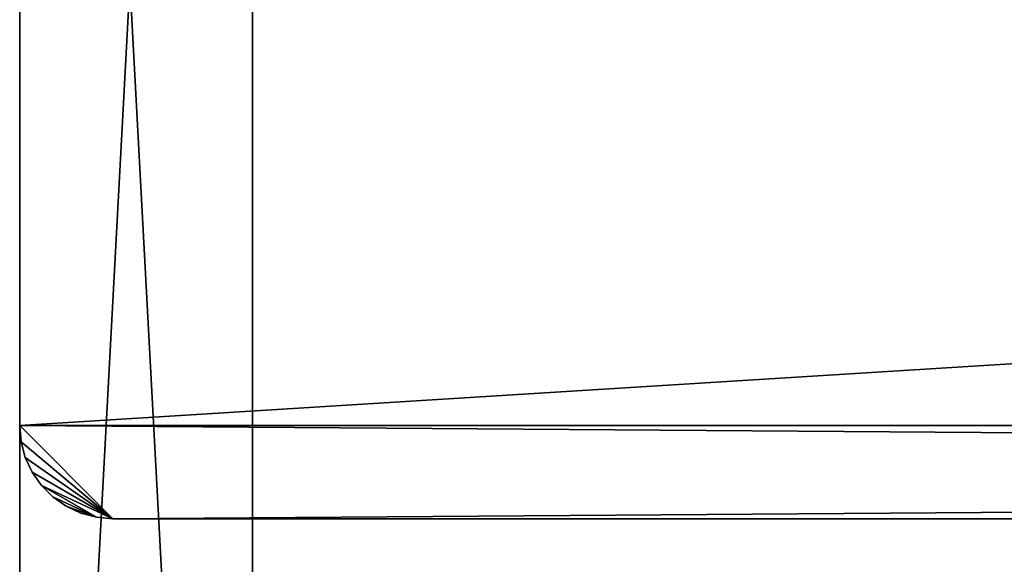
# Model space of a CAD drawing. Header units: centimetres. Extents: x 0.1 to 28.1, y 0.1 to 9.9.
# Tile 12 of 256: x 0.1 to 2.3, y 3.7 to 4.9. Entities that reach past the tile are written whole.
import ezdxf

# ---------------------------------------------------------------- set-up
doc = ezdxf.new("R2010")
doc.units = ezdxf.units.CM
doc.header["$LTSCALE"] = 2.54
doc.layers.get('0').update_dxf_attribs({"true_color": 0xff5454})

# ---------------------------------------------------------------- blocks, each defined once
blk = doc.blocks.new('P__ka na papier toaletowy COVUU.STL')
at = {"color": 0}
for p, q in [((0.1444, 0.5578, 34.05), (0.6444, 9.8578, 34.05)), ((0.1444, 0.5578, 34.05), (0.6444, 9.8578, 34.05)), ((0.6444, 0.0578, 34.05), (0.6444, 9.8578, 34.05)), ((0.6444, 0.0578, 34.05), (0.6444, 9.8578, 34.05)), ((0.6444, 9.8578, 34.25), (0.6444, 0.0578, 34.25)), ((0.6444, 9.8578, 34.25), (0.6444, 0.0578, 34.25)), ((0.1444, 0.5578, 34.25), (0.1444, 9.3578, 34.25)), ((0.1444, 9.3578, 34.25), (0.1444, 0.5578, 34.05)), ((0.1444, 9.3578, 34.25), (0.1444, 0.5578, 34.05)), ((0.1444, 9.3578, 34.05), (0.1444, 0.5578, 34.05)), ((0.1444, 9.3578, 34.05), (0.1444, 0.5578, 34.05)), ((0.1444, 9.3578, 34.25), (0.6444, 0.0578, 34.25)), ((0.1444, 9.3578, 34.25), (0.6444, 0.0578, 34.25)), ((0.1444, 0.5578, 34.25), (0.1444, 9.3578, 34.25)), ((0.1444, 4.0078, 34.05), (0.1444, 5.7578, 34.05)), ((0.1444, 5.7578, 34.05), (0.1444, 4.0078, 33.95)), ((0.1444, 5.7578, 34.05), (0.1444, 4.0078, 33.95)), ((0.1444, 5.7578, 33.95), (0.1444, 4.0078, 33.95)), ((28.1444, 5.7578, 34.05), (0.1444, 4.0078, 34.05)), ((28.1444, 5.7578, 34.05), (0.1444, 4.0078, 34.05)), ((0.1444, 4.0078, 34.05), (0.1444, 5.7578, 34.05)), ((28.1444, 5.7578, 33.95), (0.1444, 4.0078, 33.95)), ((0.1444, 5.7578, 33.95), (0.1444, 4.0078, 33.95)), ((28.1444, 5.7578, 33.95), (0.1444, 4.0078, 33.95)), ((0.1444, 4.0078, 33.95), (0.1444, 4.0078, 34.05)), ((0.1444, 4.0078, 34.05), (28.1444, 4.0078, 34.05)), ((0.1444, 4.0078, 34.05), (28.1444, 4.0078, 34.05)), ((0.1444, 4.0078, 34.05), (0.3444, 3.8078, 34.05)), ((0.1444, 4.0078, 34.05), (0.3444, 3.8078, 34.05)), ((0.1444, 4.0078, 34.05), (0.1474, 3.973, 34.05)), ((28.1444, 4.0078, 33.95), (0.1444, 4.0078, 33.95)), ((0.1474, 3.973, 33.95), (0.1444, 4.0078, 33.95)), ((0.1444, 4.0078, 33.95), (0.3444, 3.8078, 33.95)), ((0.1444, 4.0078, 33.95), (0.3444, 3.8078, 33.95)), ((0.1444, 4.0078, 33.95), (27.9444, 3.8078, 33.95)), ((0.1444, 4.0078, 33.95), (27.9444, 3.8078, 33.95)), ((28.1444, 4.0078, 33.95), (0.1444, 4.0078, 33.95)), ((0.1444, 4.0078, 33.95), (0.1444, 4.0078, 34.05)), ((0.1474, 3.973, 33.95), (0.1444, 4.0078, 33.95)), ((0.1474, 3.973, 33.95), (0.1444, 4.0078, 34.05)), ((0.1474, 3.973, 33.95), (0.1444, 4.0078, 34.05)), ((0.1444, 4.0078, 34.05), (0.1474, 3.973, 34.05)), ((28.1444, 4.0078, 34.05), (0.3444, 3.8078, 34.05)), ((28.1444, 4.0078, 34.05), (0.3444, 3.8078, 34.05)), ((0.1474, 3.973, 34.05), (0.3444, 3.8078, 34.05)), ((0.1474, 3.973, 34.05), (0.3444, 3.8078, 34.05)), ((0.1474, 3.973, 34.05), (0.1564, 3.9394, 34.05)), ((0.1564, 3.9394, 33.95), (0.1474, 3.973, 33.95)), ((0.1474, 3.973, 33.95), (0.3444, 3.8078, 33.95)), ((0.1474, 3.973, 33.95), (0.3444, 3.8078, 33.95)), ((0.1474, 3.973, 33.95), (0.1474, 3.973, 34.05)), ((0.1474, 3.973, 33.95), (0.1474, 3.973, 34.05)), ((0.1564, 3.9394, 33.95), (0.1474, 3.973, 33.95)), ((0.1564, 3.9394, 33.95), (0.1474, 3.973, 34.05)), ((0.1564, 3.9394, 33.95), (0.1474, 3.973, 34.05)), ((0.1474, 3.973, 34.05), (0.1564, 3.9394, 34.05)), ((0.1564, 3.9394, 34.05), (0.3444, 3.8078, 34.05)), ((0.1564, 3.9394, 34.05), (0.1712, 3.9078, 34.05)), ((0.1564, 3.9394, 34.05), (0.3444, 3.8078, 34.05)), ((0.3444, 3.8078, 33.95), (0.1564, 3.9394, 33.95)), ((0.1712, 3.9078, 33.95), (0.1564, 3.9394, 33.95)), ((0.3444, 3.8078, 33.95), (0.1564, 3.9394, 33.95)), ((0.1564, 3.9394, 33.95), (0.1564, 3.9394, 34.05)), ((0.1564, 3.9394, 33.95), (0.1564, 3.9394, 34.05)), ((0.1712, 3.9078, 33.95), (0.1564, 3.9394, 33.95)), ((0.1712, 3.9078, 33.95), (0.1564, 3.9394, 34.05)), ((0.1712, 3.9078, 33.95), (0.1564, 3.9394, 34.05)), ((0.1564, 3.9394, 34.05), (0.1712, 3.9078, 34.05)), ((0.1712, 3.9078, 34.05), (0.3444, 3.8078, 34.05)), ((0.1712, 3.9078, 34.05), (0.3444, 3.8078, 34.05)), ((0.1712, 3.9078, 34.05), (0.1912, 3.8792, 34.05)), ((0.1912, 3.8792, 33.95), (0.1712, 3.9078, 33.95)), ((0.1712, 3.9078, 33.95), (0.3444, 3.8078, 33.95)), ((0.1712, 3.9078, 33.95), (0.3444, 3.8078, 33.95)), ((0.1712, 3.9078, 33.95), (0.1712, 3.9078, 34.05)), ((0.1712, 3.9078, 33.95), (0.1712, 3.9078, 34.05)), ((0.1912, 3.8792, 33.95), (0.1712, 3.9078, 33.95)), ((0.1912, 3.8792, 33.95), (0.1712, 3.9078, 34.05)), ((0.1912, 3.8792, 33.95), (0.1712, 3.9078, 34.05)), ((0.1712, 3.9078, 34.05), (0.1912, 3.8792, 34.05)), ((0.1912, 3.8792, 34.05), (0.3444, 3.8078, 34.05)), ((0.1912, 3.8792, 34.05), (0.3444, 3.8078, 34.05)), ((0.1912, 3.8792, 34.05), (0.3096, 3.8108, 34.05)), ((0.1912, 3.8792, 34.05), (0.3096, 3.8108, 34.05)), ((0.1912, 3.8792, 34.05), (0.2158, 3.8546, 34.05)), ((0.2158, 3.8546, 33.95), (0.1912, 3.8792, 33.95)), ((0.1912, 3.8792, 33.95), (0.3096, 3.8108, 33.95)), ((0.1912, 3.8792, 33.95), (0.3096, 3.8108, 33.95)), ((0.1912, 3.8792, 33.95), (0.3444, 3.8078, 33.95)), ((0.1912, 3.8792, 33.95), (0.3444, 3.8078, 33.95)), ((0.1912, 3.8792, 33.95), (0.1912, 3.8792, 34.05)), ((0.1912, 3.8792, 33.95), (0.1912, 3.8792, 34.05)), ((0.2158, 3.8546, 33.95), (0.1912, 3.8792, 33.95)), ((0.2158, 3.8546, 33.95), (0.1912, 3.8792, 34.05)), ((0.2158, 3.8546, 33.95), (0.1912, 3.8792, 34.05)), ((0.1912, 3.8792, 34.05), (0.2158, 3.8546, 34.05)), ((0.2158, 3.8546, 34.05), (0.3096, 3.8108, 34.05)), ((0.2158, 3.8546, 34.05), (0.3096, 3.8108, 34.05)), ((0.2158, 3.8546, 34.05), (0.2444, 3.8346, 34.05)), ((0.2444, 3.8346, 33.95), (0.2158, 3.8546, 33.95)), ((0.2158, 3.8546, 33.95), (0.3096, 3.8108, 33.95)), ((0.2158, 3.8546, 33.95), (0.3096, 3.8108, 33.95)), ((0.2158, 3.8546, 33.95), (0.2158, 3.8546, 34.05)), ((0.2158, 3.8546, 33.95), (0.2158, 3.8546, 34.05)), ((0.2444, 3.8346, 33.95), (0.2158, 3.8546, 33.95)), ((0.2444, 3.8346, 33.95), (0.2158, 3.8546, 34.05)), ((0.2444, 3.8346, 33.95), (0.2158, 3.8546, 34.05)), ((0.2158, 3.8546, 34.05), (0.2444, 3.8346, 34.05)), ((0.2444, 3.8346, 34.05), (0.276, 3.8198, 34.05)), ((0.3096, 3.8108, 34.05), (0.2444, 3.8346, 34.05)), ((0.3096, 3.8108, 34.05), (0.2444, 3.8346, 34.05)), ((0.276, 3.8198, 33.95), (0.2444, 3.8346, 33.95)), ((0.2444, 3.8346, 33.95), (0.3096, 3.8108, 33.95)), ((0.2444, 3.8346, 33.95), (0.3096, 3.8108, 33.95)), ((0.2444, 3.8346, 33.95), (0.2444, 3.8346, 34.05)), ((0.2444, 3.8346, 33.95), (0.2444, 3.8346, 34.05)), ((0.276, 3.8198, 33.95), (0.2444, 3.8346, 33.95)), ((0.276, 3.8198, 33.95), (0.2444, 3.8346, 34.05)), ((0.276, 3.8198, 33.95), (0.2444, 3.8346, 34.05)), ((0.2444, 3.8346, 34.05), (0.276, 3.8198, 34.05)), ((0.276, 3.8198, 34.05), (0.3096, 3.8108, 34.05)), ((0.3096, 3.8108, 33.95), (0.276, 3.8198, 33.95)), ((0.276, 3.8198, 33.95), (0.276, 3.8198, 34.05)), ((0.276, 3.8198, 33.95), (0.276, 3.8198, 34.05)), ((0.3096, 3.8108, 33.95), (0.276, 3.8198, 33.95)), ((0.3096, 3.8108, 33.95), (0.276, 3.8198, 34.05)), ((0.3096, 3.8108, 33.95), (0.276, 3.8198, 34.05)), ((0.276, 3.8198, 34.05), (0.3096, 3.8108, 34.05)), ((0.3096, 3.8108, 34.05), (0.3444, 3.8078, 34.05)), ((0.3444, 3.8078, 33.95), (0.3096, 3.8108, 33.95)), ((0.3096, 3.8108, 33.95), (0.3096, 3.8108, 34.05)), ((0.3096, 3.8108, 33.95), (0.3096, 3.8108, 34.05)), ((0.3444, 3.8078, 33.95), (0.3096, 3.8108, 33.95)), ((0.3444, 3.8078, 33.95), (0.3096, 3.8108, 34.05)), ((0.3444, 3.8078, 33.95), (0.3096, 3.8108, 34.05)), ((0.3096, 3.8108, 34.05), (0.3444, 3.8078, 34.05)), ((0.3444, 3.8078, 34.05), (27.9444, 3.8078, 34.05)), ((27.9444, 3.8078, 33.95), (0.3444, 3.8078, 33.95)), ((27.9444, 3.8078, 33.95), (0.3444, 3.8078, 33.95)), ((27.9444, 3.8078, 33.95), (0.3444, 3.8078, 34.05)), ((0.3444, 3.8078, 34.05), (0.3444, 3.8078, 33.95)), ((27.9444, 3.8078, 33.95), (0.3444, 3.8078, 34.05)), ((0.3444, 3.8078, 34.05), (27.9444, 3.8078, 34.05)), ((0.3444, 3.8078, 34.05), (0.3444, 3.8078, 33.95))]:
    blk.add_line(p, q, dxfattribs=at)
mesh = blk.add_polyface(dxfattribs=at)
corners = [(0.6444, 0.0578, 34.05), (0.1444, 0.5578, 34.05), (0.6444, 9.8578, 34.05)]
mesh.append_faces([[corners[k] for k in face] for face in [(0, 1, 2)]], dxfattribs={"color": 0})
mesh = blk.add_polyface(dxfattribs=at)
corners = [(0.6444, 9.8578, 34.05), (0.1444, 0.5578, 34.05), (0.1444, 9.3578, 34.05)]
mesh.append_faces([[corners[k] for k in face] for face in [(0, 1, 2)]], dxfattribs={"color": 0})
mesh = blk.add_polyface(dxfattribs=at)
corners = [(0.6444, 9.8578, 34.25), (0.1444, 9.3578, 34.25), (0.6444, 0.0578, 34.25)]
mesh.append_faces([[corners[k] for k in face] for face in [(0, 1, 2)]], dxfattribs={"color": 0})
mesh = blk.add_polyface(dxfattribs=at)
corners = [(27.6444, 0.0578, 34.05), (0.6444, 9.8578, 34.05), (27.6444, 9.8578, 34.05)]
mesh.append_faces([[corners[k] for k in face] for face in [(0, 1, 2)]], dxfattribs={"color": 0})
mesh = blk.add_polyface(dxfattribs=at)
corners = [(27.6444, 0.0578, 34.05), (0.6444, 0.0578, 34.05), (0.6444, 9.8578, 34.05)]
mesh.append_faces([[corners[k] for k in face] for face in [(0, 1, 2)]], dxfattribs={"color": 0})
mesh = blk.add_polyface(dxfattribs=at)
corners = [(27.6444, 9.8578, 34.25), (0.6444, 0.0578, 34.25), (27.6444, 0.0578, 34.25)]
mesh.append_faces([[corners[k] for k in face] for face in [(0, 1, 2)]], dxfattribs={"color": 0})
mesh = blk.add_polyface(dxfattribs=at)
corners = [(27.6444, 9.8578, 34.25), (0.6444, 9.8578, 34.25), (0.6444, 0.0578, 34.25)]
mesh.append_faces([[corners[k] for k in face] for face in [(0, 1, 2)]], dxfattribs={"color": 0})
mesh = blk.add_polyface(dxfattribs=at)
corners = [(0.1444, 9.3578, 34.25), (0.1444, 0.5578, 34.05), (0.1444, 0.5578, 34.25)]
mesh.append_faces([[corners[k] for k in face] for face in [(0, 1, 2)]], dxfattribs={"color": 0})
mesh = blk.add_polyface(dxfattribs=at)
corners = [(0.1444, 9.3578, 34.05), (0.1444, 0.5578, 34.05), (0.1444, 9.3578, 34.25)]
mesh.append_faces([[corners[k] for k in face] for face in [(0, 1, 2)]], dxfattribs={"color": 0})
mesh = blk.add_polyface(dxfattribs=at)
corners = [(0.6444, 0.0578, 34.25), (0.1444, 9.3578, 34.25), (0.1444, 0.5578, 34.25)]
mesh.append_faces([[corners[k] for k in face] for face in [(0, 1, 2)]], dxfattribs={"color": 0})
mesh = blk.add_polyface(dxfattribs=at)
corners = [(0.1444, 5.7578, 34.05), (0.1444, 4.0078, 33.95), (0.1444, 4.0078, 34.05)]
mesh.append_faces([[corners[k] for k in face] for face in [(0, 1, 2)]], dxfattribs={"color": 0})
mesh = blk.add_polyface(dxfattribs=at)
corners = [(0.1444, 5.7578, 33.95), (0.1444, 4.0078, 33.95), (0.1444, 5.7578, 34.05)]
mesh.append_faces([[corners[k] for k in face] for face in [(0, 1, 2)]], dxfattribs={"color": 0})
mesh = blk.add_polyface(dxfattribs=at)
corners = [(28.1444, 5.7578, 34.05), (0.1444, 4.0078, 34.05), (28.1444, 4.0078, 34.05)]
mesh.append_faces([[corners[k] for k in face] for face in [(0, 1, 2)]], dxfattribs={"color": 0})
mesh = blk.add_polyface(dxfattribs=at)
corners = [(28.1444, 5.7578, 34.05), (0.1444, 5.7578, 34.05), (0.1444, 4.0078, 34.05)]
mesh.append_faces([[corners[k] for k in face] for face in [(0, 1, 2)]], dxfattribs={"color": 0})
mesh = blk.add_polyface(dxfattribs=at)
corners = [(28.1444, 5.7578, 33.95), (0.1444, 4.0078, 33.95), (0.1444, 5.7578, 33.95)]
mesh.append_faces([[corners[k] for k in face] for face in [(0, 1, 2)]], dxfattribs={"color": 0})
mesh = blk.add_polyface(dxfattribs=at)
corners = [(28.1444, 4.0078, 33.95), (0.1444, 4.0078, 33.95), (28.1444, 5.7578, 33.95)]
mesh.append_faces([[corners[k] for k in face] for face in [(0, 1, 2)]], dxfattribs={"color": 0})
mesh = blk.add_polyface(dxfattribs=at)
corners = [(28.1444, 4.0078, 34.05), (0.1444, 4.0078, 34.05), (0.3444, 3.8078, 34.05)]
mesh.append_faces([[corners[k] for k in face] for face in [(0, 1, 2)]], dxfattribs={"color": 0})
mesh = blk.add_polyface(dxfattribs=at)
corners = [(0.3444, 3.8078, 34.05), (0.1444, 4.0078, 34.05), (0.1474, 3.973, 34.05)]
mesh.append_faces([[corners[k] for k in face] for face in [(0, 1, 2)]], dxfattribs={"color": 0})
mesh = blk.add_polyface(dxfattribs=at)
corners = [(0.3444, 3.8078, 33.95), (0.1474, 3.973, 33.95), (0.1444, 4.0078, 33.95)]
mesh.append_faces([[corners[k] for k in face] for face in [(0, 1, 2)]], dxfattribs={"color": 0})
mesh = blk.add_polyface(dxfattribs=at)
corners = [(27.9444, 3.8078, 33.95), (0.3444, 3.8078, 33.95), (0.1444, 4.0078, 33.95)]
mesh.append_faces([[corners[k] for k in face] for face in [(0, 1, 2)]], dxfattribs={"color": 0})
mesh = blk.add_polyface(dxfattribs=at)
corners = [(28.1444, 4.0078, 33.95), (27.9444, 3.8078, 33.95), (0.1444, 4.0078, 33.95)]
mesh.append_faces([[corners[k] for k in face] for face in [(0, 1, 2)]], dxfattribs={"color": 0})
mesh = blk.add_polyface(dxfattribs=at)
corners = [(0.1444, 4.0078, 33.95), (0.1474, 3.973, 33.95), (0.1444, 4.0078, 34.05)]
mesh.append_faces([[corners[k] for k in face] for face in [(0, 1, 2)]], dxfattribs={"color": 0})
mesh = blk.add_polyface(dxfattribs=at)
corners = [(0.1444, 4.0078, 34.05), (0.1474, 3.973, 33.95), (0.1474, 3.973, 34.05)]
mesh.append_faces([[corners[k] for k in face] for face in [(0, 1, 2)]], dxfattribs={"color": 0})
mesh = blk.add_polyface(dxfattribs=at)
corners = [(28.1444, 4.0078, 34.05), (0.3444, 3.8078, 34.05), (27.9444, 3.8078, 34.05)]
mesh.append_faces([[corners[k] for k in face] for face in [(0, 1, 2)]], dxfattribs={"color": 0})
mesh = blk.add_polyface(dxfattribs=at)
corners = [(0.3444, 3.8078, 34.05), (0.1474, 3.973, 34.05), (0.1564, 3.9394, 34.05)]
mesh.append_faces([[corners[k] for k in face] for face in [(0, 1, 2)]], dxfattribs={"color": 0})
mesh = blk.add_polyface(dxfattribs=at)
corners = [(0.3444, 3.8078, 33.95), (0.1564, 3.9394, 33.95), (0.1474, 3.973, 33.95)]
mesh.append_faces([[corners[k] for k in face] for face in [(0, 1, 2)]], dxfattribs={"color": 0})
mesh = blk.add_polyface(dxfattribs=at)
corners = [(0.1474, 3.973, 33.95), (0.1564, 3.9394, 33.95), (0.1474, 3.973, 34.05)]
mesh.append_faces([[corners[k] for k in face] for face in [(0, 1, 2)]], dxfattribs={"color": 0})
mesh = blk.add_polyface(dxfattribs=at)
corners = [(0.1474, 3.973, 34.05), (0.1564, 3.9394, 33.95), (0.1564, 3.9394, 34.05)]
mesh.append_faces([[corners[k] for k in face] for face in [(0, 1, 2)]], dxfattribs={"color": 0})
mesh = blk.add_polyface(dxfattribs=at)
corners = [(0.3444, 3.8078, 34.05), (0.1564, 3.9394, 34.05), (0.1712, 3.9078, 34.05)]
mesh.append_faces([[corners[k] for k in face] for face in [(0, 1, 2)]], dxfattribs={"color": 0})
mesh = blk.add_polyface(dxfattribs=at)
corners = [(0.3444, 3.8078, 33.95), (0.1712, 3.9078, 33.95), (0.1564, 3.9394, 33.95)]
mesh.append_faces([[corners[k] for k in face] for face in [(0, 1, 2)]], dxfattribs={"color": 0})
mesh = blk.add_polyface(dxfattribs=at)
corners = [(0.1564, 3.9394, 33.95), (0.1712, 3.9078, 33.95), (0.1564, 3.9394, 34.05)]
mesh.append_faces([[corners[k] for k in face] for face in [(0, 1, 2)]], dxfattribs={"color": 0})
mesh = blk.add_polyface(dxfattribs=at)
corners = [(0.1564, 3.9394, 34.05), (0.1712, 3.9078, 33.95), (0.1712, 3.9078, 34.05)]
mesh.append_faces([[corners[k] for k in face] for face in [(0, 1, 2)]], dxfattribs={"color": 0})
mesh = blk.add_polyface(dxfattribs=at)
corners = [(0.3444, 3.8078, 34.05), (0.1712, 3.9078, 34.05), (0.1912, 3.8792, 34.05)]
mesh.append_faces([[corners[k] for k in face] for face in [(0, 1, 2)]], dxfattribs={"color": 0})
mesh = blk.add_polyface(dxfattribs=at)
corners = [(0.3444, 3.8078, 33.95), (0.1912, 3.8792, 33.95), (0.1712, 3.9078, 33.95)]
mesh.append_faces([[corners[k] for k in face] for face in [(0, 1, 2)]], dxfattribs={"color": 0})
mesh = blk.add_polyface(dxfattribs=at)
corners = [(0.1712, 3.9078, 33.95), (0.1912, 3.8792, 33.95), (0.1712, 3.9078, 34.05)]
mesh.append_faces([[corners[k] for k in face] for face in [(0, 1, 2)]], dxfattribs={"color": 0})
mesh = blk.add_polyface(dxfattribs=at)
corners = [(0.1712, 3.9078, 34.05), (0.1912, 3.8792, 33.95), (0.1912, 3.8792, 34.05)]
mesh.append_faces([[corners[k] for k in face] for face in [(0, 1, 2)]], dxfattribs={"color": 0})
mesh = blk.add_polyface(dxfattribs=at)
corners = [(0.3444, 3.8078, 34.05), (0.1912, 3.8792, 34.05), (0.3096, 3.8108, 34.05)]
mesh.append_faces([[corners[k] for k in face] for face in [(0, 1, 2)]], dxfattribs={"color": 0})
mesh = blk.add_polyface(dxfattribs=at)
corners = [(0.3096, 3.8108, 34.05), (0.1912, 3.8792, 34.05), (0.2158, 3.8546, 34.05)]
mesh.append_faces([[corners[k] for k in face] for face in [(0, 1, 2)]], dxfattribs={"color": 0})
mesh = blk.add_polyface(dxfattribs=at)
corners = [(0.3096, 3.8108, 33.95), (0.2158, 3.8546, 33.95), (0.1912, 3.8792, 33.95)]
mesh.append_faces([[corners[k] for k in face] for face in [(0, 1, 2)]], dxfattribs={"color": 0})
mesh = blk.add_polyface(dxfattribs=at)
corners = [(0.3444, 3.8078, 33.95), (0.3096, 3.8108, 33.95), (0.1912, 3.8792, 33.95)]
mesh.append_faces([[corners[k] for k in face] for face in [(0, 1, 2)]], dxfattribs={"color": 0})
mesh = blk.add_polyface(dxfattribs=at)
corners = [(0.1912, 3.8792, 33.95), (0.2158, 3.8546, 33.95), (0.1912, 3.8792, 34.05)]
mesh.append_faces([[corners[k] for k in face] for face in [(0, 1, 2)]], dxfattribs={"color": 0})
mesh = blk.add_polyface(dxfattribs=at)
corners = [(0.1912, 3.8792, 34.05), (0.2158, 3.8546, 33.95), (0.2158, 3.8546, 34.05)]
mesh.append_faces([[corners[k] for k in face] for face in [(0, 1, 2)]], dxfattribs={"color": 0})
mesh = blk.add_polyface(dxfattribs=at)
corners = [(0.3096, 3.8108, 34.05), (0.2158, 3.8546, 34.05), (0.2444, 3.8346, 34.05)]
mesh.append_faces([[corners[k] for k in face] for face in [(0, 1, 2)]], dxfattribs={"color": 0})
mesh = blk.add_polyface(dxfattribs=at)
corners = [(0.3096, 3.8108, 33.95), (0.2444, 3.8346, 33.95), (0.2158, 3.8546, 33.95)]
mesh.append_faces([[corners[k] for k in face] for face in [(0, 1, 2)]], dxfattribs={"color": 0})
mesh = blk.add_polyface(dxfattribs=at)
corners = [(0.2158, 3.8546, 34.05), (0.2158, 3.8546, 33.95), (0.2444, 3.8346, 33.95)]
mesh.append_faces([[corners[k] for k in face] for face in [(0, 1, 2)]], dxfattribs={"color": 0})
mesh = blk.add_polyface(dxfattribs=at)
corners = [(0.2158, 3.8546, 34.05), (0.2444, 3.8346, 33.95), (0.2444, 3.8346, 34.05)]
mesh.append_faces([[corners[k] for k in face] for face in [(0, 1, 2)]], dxfattribs={"color": 0})
mesh = blk.add_polyface(dxfattribs=at)
corners = [(0.3096, 3.8108, 34.05), (0.2444, 3.8346, 34.05), (0.276, 3.8198, 34.05)]
mesh.append_faces([[corners[k] for k in face] for face in [(0, 1, 2)]], dxfattribs={"color": 0})
mesh = blk.add_polyface(dxfattribs=at)
corners = [(0.3096, 3.8108, 33.95), (0.276, 3.8198, 33.95), (0.2444, 3.8346, 33.95)]
mesh.append_faces([[corners[k] for k in face] for face in [(0, 1, 2)]], dxfattribs={"color": 0})
mesh = blk.add_polyface(dxfattribs=at)
corners = [(0.2444, 3.8346, 34.05), (0.2444, 3.8346, 33.95), (0.276, 3.8198, 33.95)]
mesh.append_faces([[corners[k] for k in face] for face in [(0, 1, 2)]], dxfattribs={"color": 0})
mesh = blk.add_polyface(dxfattribs=at)
corners = [(0.2444, 3.8346, 34.05), (0.276, 3.8198, 33.95), (0.276, 3.8198, 34.05)]
mesh.append_faces([[corners[k] for k in face] for face in [(0, 1, 2)]], dxfattribs={"color": 0})
mesh = blk.add_polyface(dxfattribs=at)
corners = [(0.276, 3.8198, 34.05), (0.276, 3.8198, 33.95), (0.3096, 3.8108, 33.95)]
mesh.append_faces([[corners[k] for k in face] for face in [(0, 1, 2)]], dxfattribs={"color": 0})
mesh = blk.add_polyface(dxfattribs=at)
corners = [(0.276, 3.8198, 34.05), (0.3096, 3.8108, 33.95), (0.3096, 3.8108, 34.05)]
mesh.append_faces([[corners[k] for k in face] for face in [(0, 1, 2)]], dxfattribs={"color": 0})
mesh = blk.add_polyface(dxfattribs=at)
corners = [(0.3096, 3.8108, 34.05), (0.3096, 3.8108, 33.95), (0.3444, 3.8078, 33.95)]
mesh.append_faces([[corners[k] for k in face] for face in [(0, 1, 2)]], dxfattribs={"color": 0})
mesh = blk.add_polyface(dxfattribs=at)
corners = [(0.3096, 3.8108, 34.05), (0.3444, 3.8078, 33.95), (0.3444, 3.8078, 34.05)]
mesh.append_faces([[corners[k] for k in face] for face in [(0, 1, 2)]], dxfattribs={"color": 0})
mesh = blk.add_polyface(dxfattribs=at)
corners = [(0.3444, 3.8078, 34.05), (0.3444, 3.8078, 33.95), (27.9444, 3.8078, 33.95)]
mesh.append_faces([[corners[k] for k in face] for face in [(0, 1, 2)]], dxfattribs={"color": 0})
mesh = blk.add_polyface(dxfattribs=at)
corners = [(0.3444, 3.8078, 34.05), (27.9444, 3.8078, 33.95), (27.9444, 3.8078, 34.05)]
mesh.append_faces([[corners[k] for k in face] for face in [(0, 1, 2)]], dxfattribs={"color": 0})

msp = doc.modelspace()

# ---------------------------------------------------------------- block references
at = {"color": 0}
msp.add_blockref('P__ka na papier toaletowy COVUU.STL', (0, 0), dxfattribs=at)

doc.saveas('drawing.dxf')
